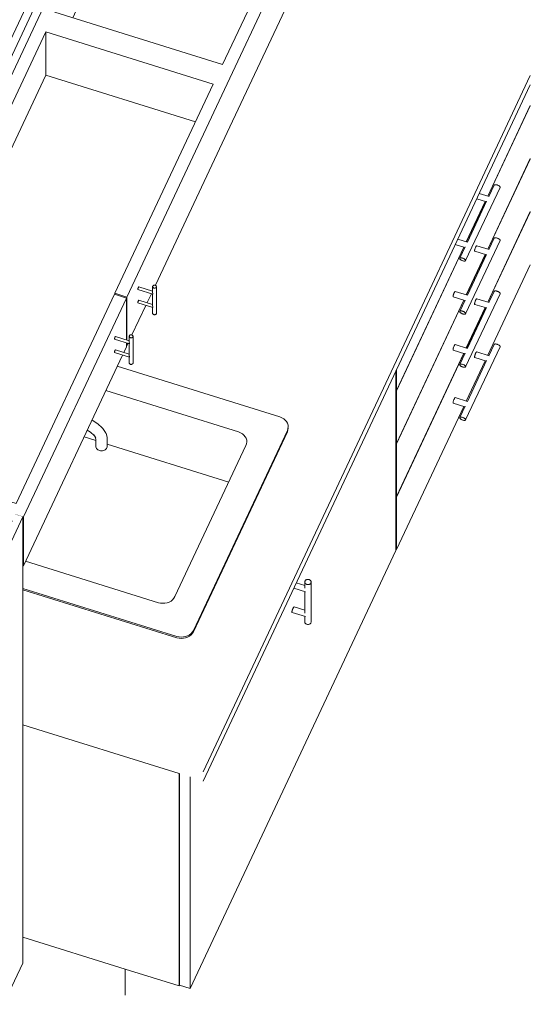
# Model space of a CAD drawing. Header units: millimetres. Extents: x -21126 to 28102, y -1237 to 9397.
# Tile 136 of 226: x 404 to 1250, y -1237 to 395. Entities that reach past the tile are written whole.
import ezdxf

# ---------------------------------------------------------------- set-up
doc = ezdxf.new("R2010")
doc.units = ezdxf.units.MM
doc.header["$MEASUREMENT"] = 0
doc.linetypes.add('Wipeout_Contour', pattern=[1000, 0, -1000])
doc.layers.add('Nuevo_08_E_Envans secs', color=7, linetype='Continuous')
doc.layers.add('Nuevo_09_EI_Mobiliari cuines', color=7, linetype='Continuous')
for name, color, linetype, lineweight in [('Nuevo_08_E_Envans secs_Pluma_Nº__1', 7, 'Continuous', 5), ('Nuevo_08_E_Envans secs_Pluma_Nº__47', 7, 'Continuous', 20), ('Nuevo_09_EI_Mobiliari cuines_Pluma_Nº__1', 7, 'Continuous', 5)]:
    doc.layers.add(name, color=color, linetype=linetype, lineweight=lineweight)
doc.layers.add('Nuevo_08_E_Envans secs_Pluma_Nº__102', color=7, linetype='Continuous', lineweight=5, true_color=0xcccccc)
doc.layers.add('Nuevo_08_E_Envans secs_Pluma_Nº__177', color=7, linetype='Continuous', lineweight=15, true_color=0xf7e046)
pattern_1 = [(45, (0, 0), (-183.848, 183.848), [195, -65]), (45, (7e-14, 183.85), (-183.848, 183.848), [195, -65])]

# ---------------------------------------------------------------- blocks, each defined once
blk = doc.blocks.new('Elem Sección_39_1')
at = {"color": 254, "linetype": 'Wipeout_Contour', "lineweight": 0, "ltscale": 7138.975996}
blk.add_wipeout([(-484.6, -1237.2), (-477.8, -1237.2), (1036.7, 1988.5), (1030.7, 1990.4)], dxfattribs=at).dxf.layer = 'Nuevo_08_E_Envans secs'
at = {"color": 254, "linetype": 'Wipeout_Contour', "lineweight": 0, "ltscale": 5006.09606}
blk.add_wipeout([(1102.1, 1849.5), (75.7, -336.7), (88.6, -340.7), (1114.9, 1845.4)], dxfattribs=at).dxf.layer = 'Nuevo_08_E_Envans secs'
at = {"layer": 'Nuevo_08_E_Envans secs_Pluma_Nº__177', "linetype": 'Continuous', "lineweight": 15, "true_color": 0xf7e046}
h = blk.add_hatch(dxfattribs=at)
h.set_pattern_fill('Panellat_HPL_0001', color=53, style=0, pattern_type=2)
h.set_pattern_definition(pattern_1)
h.paths.add_polyline_path([(1102.1, 1849.5), (75.7, -336.7), (88.6, -340.7), (1114.9, 1845.4)])
at = {"color": 254, "linetype": 'Wipeout_Contour', "lineweight": 0, "ltscale": 7526.90868}
blk.add_wipeout([(57.9, -343.2), (70.8, -347.2), (75.7, -336.7), (1102.1, 1849.5), (1107, 1860), (1094.1, 1864)], dxfattribs=at).dxf.layer = 'Nuevo_08_E_Envans secs'
at = {"layer": 'Nuevo_08_E_Envans secs_Pluma_Nº__177', "linetype": 'Continuous', "lineweight": 15, "true_color": 0xf7e046}
h = blk.add_hatch(dxfattribs=at)
h.set_pattern_fill('Panellat_HPL_0001', color=53, style=0, pattern_type=2)
h.set_pattern_definition(pattern_1)
h.paths.add_polyline_path([(57.9, -343.2), (70.8, -347.2), (75.7, -336.7), (1102.1, 1849.5), (1107, 1860), (1094.1, 1864)])
at = {"color": 254, "linetype": 'Wipeout_Contour', "lineweight": 0, "ltscale": 10325.532467}
blk.add_wipeout([(-456.2, -1237.2), (-441.4, -1237.2), (-197.1, -716.9), (-26.3, -353), (1029.7, 1896.2), (1056.2, 1952.8), (1043.4, 1956.8)], dxfattribs=at).dxf.layer = 'Nuevo_08_E_Envans secs'
at = {"color": 254, "linetype": 'Wipeout_Contour', "lineweight": 0, "ltscale": 9316.097112}
blk.add_wipeout([(-471, -1237.2), (-456.2, -1237.2), (1043.4, 1956.8), (1048.3, 1967.3), (1035.4, 1971.3)], dxfattribs=at).dxf.layer = 'Nuevo_08_E_Envans secs'
at = {"layer": 'Nuevo_08_E_Envans secs_Pluma_Nº__1', "color": 7, "linetype": 'Continuous', "lineweight": 5}
blk.add_line((1102.1, 1849.5), (75.7, -336.7), dxfattribs=at)
at = {"layer": 'Nuevo_08_E_Envans secs_Pluma_Nº__1', "color": 7, "linetype": 'Continuous', "lineweight": 5, "flags": 128}
for points in [[(1099, 1874.5), (1094.1, 1864), (57.9, -343.2)], [(1114.9, 1845.4), (890.7, 1367.7), (662.9, 882.6), (435.1, 397.5), (93.5, -330.2)]]:
    blk.add_lwpolyline(points, dxfattribs=at)
blk = doc.blocks.new('Elem Sección_55_1')
at = {"layer": 'Nuevo_09_EI_Mobiliari cuines_Pluma_Nº__1', "color": 7, "linetype": 'Continuous', "lineweight": 5}
for p, q in [((707.9, -851.6), (1049.6, -123.9)), ((707.9, -867), (1049.6, -139.3)), ((835.3, -263.4), (565.9, -179.2)), ((1027.4, -485), (1027.4, -186.5)), ((546.9, -219.7), (766.8, -288.3)), ((523.9, -268.7), (524.2, -268.8)), ((524.2, -268.8), (533.7, -275)), ((533.7, -275), (541, -281.5)), ((838.6, -264.7), (835.3, -263.4)), ((841.6, -266.5), (838.6, -264.7)), ((844.2, -268.6), (841.6, -266.5)), ((846.3, -271.1), (844.2, -268.6)), ((847.8, -273.9), (846.3, -271.1)), ((848.7, -276.8), (847.8, -273.9)), ((849, -279.8), (848.7, -276.8)), ((516.2, -285.1), (521.6, -288.6)), ((521.6, -288.6), (527.5, -293.9)), ((526.8, -293.3), (530.3, -298.1)), ((541, -281.5), (541.8, -282.3)), ((541.8, -282.3), (546.5, -288.9)), ((546.5, -288.9), (547.2, -290)), ((547.2, -290), (547.6, -291.1)), ((547.6, -291.1), (549.2, -297.1)), ((691.9, -617.2), (847.6, -285.7)), ((691.9, -619.4), (847.6, -287.9)), ((766.8, -288.3), (770.1, -289.6)), ((770.1, -289.6), (773.1, -291.4)), ((773.1, -291.4), (775.7, -293.6)), ((775.7, -293.6), (777.8, -296.1)), ((847.6, -285.7), (848.6, -282.8)), ((847.6, -287.9), (848.6, -285)), ((848.6, -282.8), (849, -279.8)), ((848.6, -285), (849, -282)), ((530.3, -302.5), (510.9, -296.4)), ((529.5, -297), (530.4, -300.3)), ((530.3, -299.7), (530.3, -311.9)), ((549.2, -297.1), (549.4, -298.4)), ((549.4, -298.4), (549.4, -311.9)), ((750.6, -371.3), (549.4, -308.4)), ((777.8, -296.1), (779.3, -298.8)), ((780, -307.8), (779, -310.7)), ((779.3, -298.8), (780.2, -301.8)), ((780.4, -304.8), (780, -307.8)), ((780.2, -301.8), (780.4, -304.8)), ((530.4, -313.2), (530.3, -311.9)), ((530.8, -314.6), (530.4, -313.2)), ((531.6, -315.8), (530.8, -314.6)), ((532.5, -316.9), (531.6, -315.8)), ((533.7, -317.9), (532.5, -316.9)), ((535.1, -318.6), (533.7, -317.9)), ((536.6, -319.2), (535.1, -318.6)), ((538.2, -319.6), (536.6, -319.2)), ((539.8, -319.7), (538.2, -319.6)), ((541.5, -319.6), (539.8, -319.7)), ((543.1, -319.2), (541.5, -319.6)), ((544.6, -318.6), (543.1, -319.2)), ((546, -317.9), (544.6, -318.6)), ((547.1, -316.9), (546, -317.9)), ((548.1, -315.8), (547.1, -316.9)), ((548.8, -314.5), (548.1, -315.8)), ((549.2, -313.2), (548.8, -314.5)), ((549.4, -311.9), (549.2, -313.2)), ((779, -310.7), (661.3, -561.3)), ((686.5, -1211), (1027.4, -485)), ((633.9, -571.3), (414.1, -502.6)), ((862.3, -538.3), (876.4, -542.7)), ((876.5, -536.2), (876.4, -537)), ((876.4, -537), (876.5, -537.7)), ((876.4, -547.3), (876.4, -537)), ((876.8, -535.5), (876.5, -536.2)), ((876.5, -537.7), (876.7, -538.5)), ((876.7, -538.5), (877.1, -539.2)), ((877.2, -534.8), (876.8, -535.5)), ((877.7, -534.2), (877.2, -534.8)), ((878.4, -533.7), (877.7, -534.2)), ((879.1, -533.3), (878.4, -533.7)), ((880, -533), (879.1, -533.3)), ((880.9, -532.8), (880, -533)), ((881.8, -532.7), (880.9, -532.8)), ((882.7, -532.8), (881.8, -532.7)), ((883.6, -533), (882.7, -532.8)), ((884.4, -533.4), (883.6, -533)), ((885.2, -533.8), (884.4, -533.4)), ((885.8, -534.3), (885.2, -533.8)), ((886.4, -535), (885.8, -534.3)), ((886.3, -539.3), (886.7, -538.6)), ((886.7, -535.7), (886.4, -535)), ((887, -536.4), (886.7, -535.7)), ((886.7, -538.6), (886.9, -537.9)), ((886.9, -537.9), (887, -537.1)), ((887, -537.1), (887, -536.4)), ((887, -603.2), (887, -537.1)), ((409.6, -547.6), (664.5, -627.2)), ((409.6, -549.8), (664.5, -629.4)), ((858.1, -547.2), (877.6, -553.3)), ((876.4, -588.6), (876.4, -552.9)), ((877.1, -539.2), (877.6, -539.8)), ((877.6, -539.8), (878.2, -540.3)), ((878.2, -540.3), (879, -540.8)), ((879, -540.8), (879.8, -541.1)), ((879.8, -541.1), (880.7, -541.3)), ((880.7, -541.3), (881.6, -541.4)), ((881.6, -541.4), (882.5, -541.3)), ((882.5, -541.3), (883.4, -541.2)), ((883.4, -541.2), (884.3, -540.9)), ((884.3, -540.9), (885.1, -540.4)), ((885.1, -540.4), (885.7, -539.9)), ((885.7, -539.9), (886.3, -539.3)), ((637.5, -572.1), (633.9, -571.3)), ((651.8, -570.3), (648.4, -571.5)), ((654.9, -568.6), (651.8, -570.3)), ((657.6, -566.5), (654.9, -568.6)), ((659.7, -564), (657.6, -566.5)), ((661.3, -561.3), (659.7, -564)), ((641.2, -572.4), (637.5, -572.1)), ((644.9, -572.2), (641.2, -572.4)), ((648.4, -571.5), (644.9, -572.2)), ((855, -587), (855.1, -586.6)), ((855.1, -587.3), (855, -587)), ((855.1, -586.6), (855.2, -586)), ((855.2, -587.5), (855.1, -587.3)), ((855.2, -586), (855.3, -585.4)), ((855.3, -587.6), (855.2, -587.5)), ((855.3, -585.4), (855.5, -584.7)), ((855.3, -587.6), (877.6, -594.5)), ((855.5, -584.7), (855.7, -583.9)), ((855.7, -583.9), (856, -583.1)), ((856, -583.1), (856.3, -582.3)), ((856.3, -582.3), (856.6, -581.5)), ((856.6, -581.5), (856.9, -580.8)), ((856.9, -580.8), (857.3, -580.1)), ((857.3, -580.1), (857.6, -579.5)), ((857.6, -579.5), (857.9, -579)), ((857.9, -579), (858.2, -578.7)), ((858.2, -578.7), (858.4, -578.5)), ((858.4, -578.5), (858.6, -578.4)), ((858.6, -578.4), (876.4, -583.9)), ((876.4, -603), (876.4, -594.2)), ((876.4, -603), (876.5, -603.8)), ((876.5, -603.8), (876.7, -604.5)), ((886.7, -604.6), (886.9, -603.9)), ((886.9, -603.9), (887, -603.2)), ((688.1, -622.4), (690.3, -619.9)), ((690.3, -619.9), (691.9, -617.2)), ((690.3, -622.1), (691.9, -619.4)), ((876.7, -604.5), (877.1, -605.2)), ((877.1, -605.2), (877.6, -605.8)), ((877.6, -605.8), (878.2, -606.4)), ((878.2, -606.4), (879, -606.8)), ((879, -606.8), (879.8, -607.1)), ((879.8, -607.1), (880.7, -607.3)), ((880.7, -607.3), (881.6, -607.4)), ((881.6, -607.4), (882.5, -607.4)), ((882.5, -607.4), (883.4, -607.2)), ((883.4, -607.2), (884.3, -606.9)), ((884.3, -606.9), (885.1, -606.5)), ((885.1, -606.5), (885.7, -605.9)), ((885.7, -605.9), (886.3, -605.3)), ((886.3, -605.3), (886.7, -604.6)), ((664.5, -627.2), (668.1, -628)), ((664.5, -629.4), (668.1, -630.2)), ((668.1, -628), (671.7, -628.3)), ((668.1, -630.2), (671.7, -630.5)), ((671.7, -628.3), (675.4, -628.1)), ((671.7, -630.5), (675.4, -630.3)), ((675.4, -628.1), (679, -627.4)), ((675.4, -630.3), (679, -629.6)), ((679, -627.4), (682.4, -626.2)), ((679, -629.6), (682.4, -628.4)), ((682.4, -626.2), (685.5, -624.5)), ((682.4, -628.4), (685.5, -626.7)), ((685.5, -624.5), (688.1, -622.4)), ((685.5, -626.7), (688.1, -624.6)), ((688.1, -624.6), (690.3, -622.1)), ((409.6, -773.8), (668.3, -854.6)), ((668.3, -1206.7), (668.3, -854.6)), ((668.7, -854.7), (668.7, -1205.5)), ((686.5, -860.3), (686.5, -1211)), ((409.6, -1125.9), (579.1, -1178.9)), ((579.1, -1222), (579.1, -1178.9)), ((579.1, -1178.9), (668.3, -1206.7)), ((668.3, -1206.7), (668.8, -1205.5)), ((668.7, -1205.5), (686.5, -1211))]:
    blk.add_line(p, q, dxfattribs=at)
blk = doc.blocks.new('Elem Sección_56_1')
at = {"layer": 'Nuevo_09_EI_Mobiliari cuines_Pluma_Nº__1', "color": 7, "linetype": 'Continuous', "lineweight": 5}
for p, q in [((447.4, 375.1), (120.9, -320.2)), ((447.4, 303.1), (447.4, 375.1)), ((447.4, 375.1), (724.9, 288.5)), ((150.4, -329.4), (447.4, 303.1)), ((447.4, 303.1), (695.4, 225.7)), ((752.3, 298.5), (581.8, -64.6)), ((724.9, 288.5), (562, -58.4)), ((752.3, 217.7), (629, -45)), ((600.8, -48.8), (600.6, -49.4)), ((601, -48.3), (600.8, -48.8)), ((601.3, -48), (601, -48.3)), ((601.5, -47.7), (601.3, -48)), ((601.6, -47.6), (601.5, -47.7)), ((624.4, -54.7), (601.6, -47.6)), ((624.4, -47), (624.6, -46.4)), ((624.4, -47.7), (624.4, -47)), ((624.4, -57), (624.4, -47)), ((624.7, -48.3), (624.4, -47.7)), ((624.6, -46.4), (625, -45.8)), ((625.1, -48.9), (624.7, -48.3)), ((625, -45.8), (625.6, -45.3)), ((625.7, -49.4), (625.1, -48.9)), ((625.6, -45.3), (626.3, -44.9)), ((626.3, -44.9), (627.1, -44.7)), ((627.1, -44.7), (627.9, -44.7)), ((627.9, -44.7), (628.7, -44.9)), ((628.7, -44.9), (629.4, -45.2)), ((629.4, -45.2), (630, -45.6)), ((630.1, -48.8), (629.6, -49.3)), ((630, -45.6), (630.5, -46.2)), ((630.5, -48.2), (630.1, -48.8)), ((630.5, -46.2), (630.7, -46.9)), ((630.7, -47.6), (630.5, -48.2)), ((630.7, -46.9), (630.7, -47.6)), ((630.7, -91.6), (630.7, -47.6)), ((561.2, -60), (398.4, -406.9)), ((561.2, -60), (581.1, -66.2)), ((562, -60.2), (562, -58.4)), ((562, -58.4), (581.8, -64.6)), ((581.8, -136), (581.8, -64.6)), ((600, -51.1), (599.9, -51.6)), ((599.9, -51.6), (599.9, -52)), ((599.9, -52), (599.9, -52.2)), ((599.9, -52.2), (600, -52.2)), ((600.1, -50.6), (600, -51.1)), ((624.7, -59.9), (600, -52.2)), ((600.3, -50), (600.1, -50.6)), ((600.6, -49.4), (600.3, -50)), ((622.3, -59.2), (615.4, -73.9)), ((624.4, -56.8), (624.4, -57.3)), ((624.4, -57.3), (624.4, -57.5)), ((624.4, -57.6), (624.4, -57.3)), ((624.4, -57.5), (624.4, -57.7)), ((624.4, -79), (624.4, -59.9)), ((624.5, -58), (624.5, -58.2)), ((624.5, -58.2), (624.7, -58.7)), ((624.7, -58.8), (624.9, -59.4)), ((624.9, -60), (624.7, -59.9)), ((624.9, -59.4), (625, -59.8)), ((625, -59.8), (624.9, -60)), ((626.4, -49.7), (625.7, -49.4)), ((627.2, -49.9), (626.4, -49.7)), ((628.1, -49.8), (627.2, -49.9)), ((628.9, -49.7), (628.1, -49.8)), ((629.6, -49.3), (628.9, -49.7)), ((581.1, -66.2), (410.6, -429.2)), ((581.1, -135.8), (581.1, -66.2)), ((613.3, -78.4), (590.2, -127.4)), ((600, -73.1), (599.9, -73.6)), ((599.9, -73.6), (599.9, -74)), ((599.9, -74), (599.9, -74.2)), ((599.9, -74.2), (600, -74.2)), ((600.1, -72.6), (600, -73.1)), ((624.7, -82), (600, -74.2)), ((600.3, -72), (600.1, -72.6)), ((600.6, -71.4), (600.3, -72)), ((600.8, -70.8), (600.6, -71.4)), ((601, -70.4), (600.8, -70.8)), ((601.3, -70), (601, -70.4)), ((601.5, -69.7), (601.3, -70)), ((601.6, -69.6), (601.5, -69.7)), ((624.4, -76.7), (601.6, -69.6)), ((624.4, -78.8), (624.4, -79.3)), ((624.4, -79.3), (624.4, -79.5)), ((624.4, -79.6), (624.4, -79.3)), ((624.4, -79.5), (624.4, -79.7)), ((624.5, -80.2), (624.7, -80.8)), ((624.7, -80.9), (624.9, -81.4)), ((624.9, -81.4), (625, -81.8)), ((624.4, -91), (624.4, -81.9)), ((624.4, -91.7), (624.4, -91)), ((624.7, -92.4), (624.4, -91.7)), ((624.9, -82), (624.7, -82)), ((625.1, -92.9), (624.7, -92.4)), ((625, -81.8), (624.9, -82)), ((625.7, -93.4), (625.1, -92.9)), ((626.4, -93.7), (625.7, -93.4)), ((627.2, -93.9), (626.4, -93.7)), ((628.1, -93.9), (627.2, -93.9)), ((628.9, -93.7), (628.1, -93.9)), ((629.6, -93.3), (628.9, -93.7)), ((630.1, -92.8), (629.6, -93.3)), ((630.5, -92.2), (630.1, -92.8)), ((630.7, -91.6), (630.5, -92.2)), ((562.3, -130.8), (562.6, -130.4)), ((562.6, -130.4), (562.8, -130.2)), ((562.8, -130.2), (562.9, -130.1)), ((585.7, -137.2), (562.9, -130.1)), ((585.9, -128.8), (585.7, -129.5)), ((585.7, -129.5), (585.7, -130.2)), ((585.7, -139.4), (585.7, -129.5)), ((585.7, -130.2), (585.9, -130.8)), ((586.3, -128.2), (585.9, -128.8)), ((586.8, -127.7), (586.3, -128.2)), ((587.5, -127.4), (586.8, -127.7)), ((588.3, -127.2), (587.5, -127.4)), ((589.2, -127.2), (588.3, -127.2)), ((590, -127.3), (589.2, -127.2)), ((590.7, -127.7), (590, -127.3)), ((591.3, -128.1), (590.7, -127.7)), ((591.7, -128.7), (591.3, -128.1)), ((592, -129.3), (591.7, -128.7)), ((591.8, -130.7), (592, -130)), ((592, -130), (592, -129.3)), ((592, -174), (592, -130)), ((561.1, -134.4), (561.2, -134.1)), ((561.2, -134.6), (561.1, -134.4)), ((561.2, -134.1), (561.3, -133.6)), ((561.3, -134.7), (561.2, -134.6)), ((561.3, -133.6), (561.4, -133.1)), ((586, -142.4), (561.3, -134.7)), ((561.4, -133.1), (561.6, -132.5)), ((561.6, -132.5), (561.8, -131.9)), ((561.8, -131.9), (562.1, -131.3)), ((562.1, -131.3), (562.3, -130.8)), ((581.1, -147), (581.1, -140.9)), ((581.1, -145.1), (581.8, -145.4)), ((581.8, -145.4), (581.8, -141.1)), ((583.6, -141.7), (581.8, -145.4)), ((585.7, -139.7), (585.7, -139.3)), ((585.7, -140), (585.7, -139.7)), ((585.7, -140), (585.7, -139.7)), ((585.7, -140.2), (585.7, -140)), ((585.7, -161.5), (585.7, -142.3)), ((585.9, -141.2), (585.8, -140.7)), ((585.9, -130.8), (586.4, -131.4)), ((586.2, -141.9), (586, -141.3)), ((586, -142.4), (586.2, -142.4)), ((586.2, -142.3), (586.2, -141.9)), ((586.2, -142.4), (586.2, -142.3)), ((586.4, -131.4), (587, -131.9)), ((587, -131.9), (587.7, -132.2)), ((587.7, -132.2), (588.5, -132.3)), ((588.5, -132.3), (589.3, -132.3)), ((589.3, -132.3), (590.1, -132.1)), ((590.1, -132.1), (590.8, -131.8)), ((590.8, -131.8), (591.4, -131.3)), ((591.4, -131.3), (591.8, -130.7)), ((410.6, -510), (574.6, -160.9)), ((561.1, -156.4), (561.2, -156.1)), ((561.2, -156.6), (561.1, -156.4)), ((561.2, -156.1), (561.3, -155.6)), ((561.3, -156.7), (561.2, -156.6)), ((561.3, -155.6), (561.4, -155.1)), ((586, -164.4), (561.3, -156.7)), ((561.4, -155.1), (561.6, -154.5)), ((561.6, -154.5), (561.8, -153.9)), ((561.8, -153.9), (562.1, -153.3)), ((562.1, -153.3), (562.3, -152.8)), ((562.3, -152.8), (562.6, -152.4)), ((562.6, -152.4), (562.8, -152.2)), ((562.8, -152.2), (562.9, -152.1)), ((585.7, -159.2), (562.9, -152.1)), ((576.6, -156.4), (581.1, -147)), ((585.7, -161.7), (585.7, -161.3)), ((585.7, -162), (585.7, -161.7)), ((585.7, -162), (585.7, -161.7)), ((585.7, -162.2), (585.7, -162)), ((585.8, -162.7), (585.7, -162.4)), ((585.9, -163.2), (585.8, -162.7)), ((585.7, -173.5), (585.7, -164.3)), ((585.7, -173.5), (585.7, -174.2)), ((585.7, -174.2), (585.9, -174.8)), ((585.9, -174.8), (586.4, -175.4)), ((586.2, -163.9), (586, -163.3)), ((586, -164.4), (586.2, -164.5)), ((586.2, -164.3), (586.2, -163.9)), ((586.2, -164.5), (586.2, -164.3)), ((586.4, -175.4), (587, -175.9)), ((587, -175.9), (587.7, -176.2)), ((587.7, -176.2), (588.5, -176.4)), ((588.5, -176.4), (589.3, -176.3)), ((589.3, -176.3), (590.1, -176.1)), ((590.1, -176.1), (590.8, -175.8)), ((590.8, -175.8), (591.4, -175.3)), ((591.4, -175.3), (591.8, -174.7)), ((591.8, -174.7), (592, -174)), ((120.9, -320.2), (398.4, -406.9)), ((396.8, -424.9), (409.6, -428.9)), ((409.6, -428.9), (410.6, -429.2)), ((410.6, -429.2), (410.6, -510)), ((409.6, -509.7), (410.6, -510))]:
    blk.add_line(p, q, dxfattribs=at)
blk = doc.blocks.new('Elem Sección_57_1')
at = {"layer": 'Nuevo_09_EI_Mobiliari cuines_Pluma_Nº__1', "color": 7, "linetype": 'Continuous', "lineweight": 5}
for p, q in [((1049.6, -123.9), (1249.9, 302.8)), ((1049.6, -139.3), (1249.9, 287.4)), ((1179.4, 102.9), (1249.9, 253)), ((1249.9, 252.2), (1179.7, 102.7)), ((1179.4, 14.8), (1249.9, 165)), ((1249.9, 164.1), (1179.7, 14.7)), ((1142.8, -4.2), (1199.8, 117.1)), ((1181.3, 102.3), (1190, 120.9)), ((1190, 120.9), (1190.2, 121.2)), ((1190.2, 121.2), (1190.6, 121.4)), ((1190.6, 121.4), (1191.1, 121.6)), ((1191.1, 121.6), (1191.7, 121.6)), ((1191.7, 121.6), (1192.4, 121.6)), ((1192.4, 121.6), (1193.2, 121.6)), ((1193.2, 121.6), (1194, 121.4)), ((1194, 121.4), (1194.9, 121.2)), ((1194.9, 121.2), (1195.7, 120.9)), ((1195.7, 120.9), (1196.6, 120.5)), ((1196.6, 120.5), (1197.4, 120.1)), ((1197.4, 120.1), (1198.1, 119.7)), ((1198.1, 119.7), (1198.7, 119.2)), ((1198.7, 119.2), (1199.2, 118.7)), ((1199.2, 118.7), (1199.5, 118.3)), ((1199.5, 118.3), (1199.8, 117.8)), ((1199.8, 117.8), (1199.8, 117.4)), ((1199.8, 117.4), (1199.8, 117.1)), ((1161.1, 98.3), (1177.1, 93.3)), ((1165.3, 107.2), (1181.6, 102.2)), ((1143.8, 27.1), (1175.2, 93.9)), ((1175.5, 93.8), (1144.1, 26.9)), ((1145.7, 26.5), (1177.5, 94.2)), ((1179.4, -73.2), (1249.9, 77)), ((1249.9, 76.1), (1179.7, -73.3)), ((1181.3, 14.2), (1190, 32.8)), ((1190, 32.8), (1190.2, 33.1)), ((1190.2, 33.1), (1190.6, 33.4)), ((1190.6, 33.4), (1191.1, 33.5)), ((1191.1, 33.5), (1191.7, 33.6)), ((1191.7, 33.6), (1192.4, 33.6)), ((1192.4, 33.6), (1193.2, 33.5)), ((1193.2, 33.5), (1194, 33.4)), ((1194, 33.4), (1194.9, 33.1)), ((1194.9, 33.1), (1195.7, 32.8)), ((1195.7, 32.8), (1196.6, 32.5)), ((1028.1, -219.3), (1139.6, 18.1)), ((1140, 18), (1028.1, -220.1)), ((1125.5, 22.5), (1141.5, 17.5)), ((1129.7, 31.4), (1146, 26.4)), ((1133.1, -0.4), (1141.9, 18.4)), ((1142.8, -92.2), (1199.8, 29)), ((1158.8, 16.6), (1158.5, 15.8)), ((1159.1, 17.4), (1158.8, 16.6)), ((1159.4, 18.1), (1159.1, 17.4)), ((1159.8, 18.8), (1159.4, 18.1)), ((1160.1, 19.4), (1159.8, 18.8)), ((1160.4, 19.9), (1160.1, 19.4)), ((1160.7, 20.2), (1160.4, 19.9)), ((1160.9, 20.4), (1160.7, 20.2)), ((1161.1, 20.5), (1160.9, 20.4)), ((1161.1, 20.5), (1181.6, 14.1)), ((1196.6, 32.5), (1197.4, 32.1)), ((1197.4, 32.1), (1198.1, 31.6)), ((1198.1, 31.6), (1198.7, 31.2)), ((1198.7, 31.2), (1199.2, 30.7)), ((1199.2, 30.7), (1199.5, 30.2)), ((1199.5, 30.2), (1199.8, 29.8)), ((1199.8, 29.8), (1199.8, 29.4)), ((1199.8, 29.4), (1199.8, 29)), ((1133.3, -0.1), (1133.7, 0.1)), ((1133.7, 0.1), (1134.1, 0.3)), ((1134.1, 0.3), (1134.8, 0.4)), ((1134.8, 0.4), (1135.5, 0.4)), ((1135.5, 0.4), (1136.3, 0.3)), ((1136.3, 0.3), (1137.1, 0.1)), ((1137.1, 0.1), (1137.9, -0.1)), ((1143.8, -61), (1175.2, 5.9)), ((1175.5, 5.8), (1144.1, -61.1)), ((1145.7, -61.6), (1177.5, 6.1)), ((1157.6, 12.3), (1157.5, 11.9)), ((1157.5, 11.9), (1157.6, 11.6)), ((1157.7, 12.9), (1157.6, 12.3)), ((1157.6, 11.6), (1157.7, 11.4)), ((1157.8, 13.5), (1157.7, 12.9)), ((1157.7, 11.4), (1157.8, 11.3)), ((1158, 14.3), (1157.8, 13.5)), ((1157.8, 11.3), (1177.1, 5.3)), ((1158.2, 15), (1158, 14.3)), ((1158.5, 15.8), (1158.2, 15)), ((1133, -0.8), (1133.1, -0.4)), ((1133.1, -1.2), (1133, -0.8)), ((1133.1, -0.4), (1133.3, -0.1)), ((1133.3, -1.6), (1133.1, -1.2)), ((1133.7, -2.1), (1133.3, -1.6)), ((1134.1, -2.5), (1133.7, -2.1)), ((1134.8, -3), (1134.1, -2.5)), ((1135.5, -3.4), (1134.8, -3)), ((1136.3, -3.8), (1135.5, -3.4)), ((1137.1, -4.2), (1136.3, -3.8)), ((1137.9, -4.5), (1137.1, -4.2)), ((1137.9, -0.1), (1138.8, -0.4)), ((1138.8, -4.7), (1137.9, -4.5)), ((1138.8, -0.4), (1139.6, -0.8)), ((1139.6, -4.9), (1138.8, -4.7)), ((1139.6, -0.8), (1140.4, -1.2)), ((1140.4, -5), (1139.6, -4.9)), ((1140.4, -1.2), (1141.1, -1.6)), ((1141.1, -5), (1140.4, -5)), ((1141.1, -1.6), (1141.7, -2.1)), ((1141.7, -4.9), (1141.1, -5)), ((1141.7, -2.1), (1142.2, -2.6)), ((1142.2, -4.8), (1141.7, -4.9)), ((1142.2, -2.6), (1142.6, -3)), ((1142.6, -4.5), (1142.2, -4.8)), ((1142.6, -3), (1142.8, -3.5)), ((1142.8, -4.2), (1142.6, -4.5)), ((1142.8, -3.5), (1142.9, -3.9)), ((1142.9, -3.9), (1142.8, -4.2)), ((1179.4, -161.2), (1249.9, -11.1)), ((1121.9, -63.9), (1122, -63.5)), ((1122, -64.2), (1121.9, -63.9)), ((1122, -63.5), (1122.1, -62.9)), ((1122.1, -64.4), (1122, -64.2)), ((1122.1, -62.9), (1122.2, -62.3)), ((1122.2, -64.5), (1122.1, -64.4)), ((1122.2, -62.3), (1122.4, -61.5)), ((1122.2, -64.5), (1141.5, -70.5)), ((1122.4, -61.5), (1122.6, -60.8)), ((1122.6, -60.8), (1122.9, -60)), ((1122.9, -60), (1123.2, -59.2)), ((1123.2, -59.2), (1123.5, -58.4)), ((1123.5, -58.4), (1123.8, -57.7)), ((1123.8, -57.7), (1124.2, -57)), ((1124.2, -57), (1124.5, -56.4)), ((1124.5, -56.4), (1124.8, -55.9)), ((1124.8, -55.9), (1125.1, -55.6)), ((1125.1, -55.6), (1125.3, -55.4)), ((1125.3, -55.4), (1125.5, -55.3)), ((1125.5, -55.3), (1146, -61.7)), ((1142.8, -180.3), (1199.8, -59)), ((1181.3, -73.8), (1190, -55.2)), ((1190, -55.2), (1190.2, -54.9)), ((1190.2, -54.9), (1190.6, -54.7)), ((1190.6, -54.7), (1191.1, -54.5)), ((1191.1, -54.5), (1191.7, -54.4)), ((1191.7, -54.4), (1192.4, -54.4)), ((1192.4, -54.4), (1193.2, -54.5)), ((1193.2, -54.5), (1194, -54.7)), ((1194, -54.7), (1194.9, -54.9)), ((1194.9, -54.9), (1195.7, -55.2)), ((1195.7, -55.2), (1196.6, -55.6)), ((1196.6, -55.6), (1197.4, -56)), ((1197.4, -56), (1198.1, -56.4)), ((1198.1, -56.4), (1198.7, -56.9)), ((1198.7, -56.9), (1199.2, -57.3)), ((1199.2, -57.3), (1199.5, -57.8)), ((1199.5, -57.8), (1199.8, -58.2)), ((1199.8, -58.2), (1199.8, -58.6)), ((1199.8, -58.6), (1199.8, -59)), ((1028.1, -307.3), (1139.6, -69.9)), ((1140, -70), (1028.1, -308.2)), ((1133.1, -88.4), (1141.9, -69.7)), ((1157.6, -75.7), (1157.5, -76.1)), ((1157.5, -76.1), (1157.6, -76.5)), ((1157.7, -75.1), (1157.6, -75.7)), ((1157.6, -76.5), (1157.7, -76.6)), ((1157.8, -74.5), (1157.7, -75.1)), ((1157.7, -76.6), (1157.8, -76.7)), ((1158, -73.8), (1157.8, -74.5)), ((1157.8, -76.7), (1177.1, -82.7)), ((1158.2, -73), (1158, -73.8)), ((1158.5, -72.2), (1158.2, -73)), ((1158.8, -71.4), (1158.5, -72.2)), ((1159.1, -70.6), (1158.8, -71.4)), ((1159.4, -69.9), (1159.1, -70.6)), ((1159.8, -69.2), (1159.4, -69.9)), ((1160.1, -68.6), (1159.8, -69.2)), ((1160.4, -68.2), (1160.1, -68.6)), ((1160.7, -67.8), (1160.4, -68.2)), ((1160.9, -67.6), (1160.7, -67.8)), ((1161.1, -67.5), (1160.9, -67.6)), ((1161.1, -67.5), (1181.6, -73.9)), ((1133, -88.8), (1133.1, -88.4)), ((1133.1, -89.2), (1133, -88.8)), ((1133.1, -88.4), (1133.3, -88.1)), ((1133.3, -89.6), (1133.1, -89.2)), ((1133.3, -88.1), (1133.7, -87.9)), ((1133.7, -90.1), (1133.3, -89.6)), ((1133.7, -87.9), (1134.1, -87.7)), ((1134.1, -90.6), (1133.7, -90.1)), ((1134.1, -87.7), (1134.8, -87.7)), ((1134.8, -91), (1134.1, -90.6)), ((1134.8, -87.7), (1135.5, -87.7)), ((1135.5, -91.5), (1134.8, -91)), ((1135.5, -87.7), (1136.3, -87.7)), ((1136.3, -91.9), (1135.5, -91.5)), ((1136.3, -87.7), (1137.1, -87.9)), ((1137.1, -92.2), (1136.3, -91.9)), ((1137.1, -87.9), (1137.9, -88.1)), ((1137.9, -92.5), (1137.1, -92.2)), ((1137.9, -88.1), (1138.8, -88.4)), ((1138.8, -92.8), (1137.9, -92.5)), ((1138.8, -88.4), (1139.6, -88.8)), ((1139.6, -92.9), (1138.8, -92.8)), ((1139.6, -88.8), (1140.4, -89.2)), ((1140.4, -93), (1139.6, -92.9)), ((1140.4, -89.2), (1141.1, -89.7)), ((1141.1, -93), (1140.4, -93)), ((1141.1, -89.7), (1141.7, -90.1)), ((1141.7, -92.9), (1141.1, -93)), ((1141.7, -90.1), (1142.2, -90.6)), ((1142.2, -92.8), (1141.7, -92.9)), ((1142.2, -90.6), (1142.6, -91)), ((1142.6, -92.5), (1142.2, -92.8)), ((1142.6, -91), (1142.8, -91.5)), ((1142.8, -92.2), (1142.6, -92.5)), ((1142.8, -91.5), (1142.9, -91.9)), ((1142.9, -91.9), (1142.8, -92.2)), ((1143.8, -149), (1175.2, -82.1)), ((1175.5, -82.2), (1144.1, -149.1)), ((1145.7, -149.6), (1177.5, -81.9)), ((1123.2, -147.2), (1123.5, -146.4)), ((1123.5, -146.4), (1123.8, -145.7)), ((1123.8, -145.7), (1124.2, -145)), ((1124.2, -145), (1124.5, -144.4)), ((1124.5, -144.4), (1124.8, -144)), ((1124.8, -144), (1125.1, -143.6)), ((1125.1, -143.6), (1125.3, -143.4)), ((1125.3, -143.4), (1125.5, -143.3)), ((1125.5, -143.3), (1146, -149.7)), ((1181.3, -161.8), (1190, -143.2)), ((1190, -143.2), (1190.2, -142.9)), ((1190.2, -142.9), (1190.6, -142.7)), ((1190.6, -142.7), (1191.1, -142.5)), ((1191.1, -142.5), (1191.7, -142.4)), ((1191.7, -142.4), (1192.4, -142.4)), ((1192.4, -142.4), (1193.2, -142.5)), ((1193.2, -142.5), (1194, -142.7)), ((1194, -142.7), (1194.9, -142.9)), ((1194.9, -142.9), (1195.7, -143.2)), ((1195.7, -143.2), (1196.6, -143.6)), ((1196.6, -143.6), (1197.4, -144)), ((1197.4, -144), (1198.1, -144.4)), ((1198.1, -144.4), (1198.7, -144.9)), ((1198.7, -144.9), (1199.2, -145.4)), ((1199.2, -145.4), (1199.5, -145.8)), ((1199.5, -145.8), (1199.8, -146.3)), ((1199.8, -146.3), (1199.8, -146.7)), ((1199.8, -146.7), (1199.8, -147)), ((1028.1, -395.3), (1139.6, -157.9)), ((1140, -158), (1028.1, -396.2)), ((1121.9, -151.9), (1122, -151.5)), ((1122, -152.3), (1121.9, -151.9)), ((1122, -151.5), (1122.1, -150.9)), ((1122.1, -152.4), (1122, -152.3)), ((1122.1, -150.9), (1122.2, -150.3)), ((1122.2, -152.5), (1122.1, -152.4)), ((1122.2, -150.3), (1122.4, -149.6)), ((1122.2, -152.5), (1141.5, -158.5)), ((1122.4, -149.6), (1122.6, -148.8)), ((1122.6, -148.8), (1122.9, -148)), ((1122.9, -148), (1123.2, -147.2)), ((1133.1, -176.5), (1141.9, -157.7)), ((1142.8, -268.3), (1199.8, -147)), ((1157.7, -163.2), (1157.6, -163.7)), ((1157.8, -162.5), (1157.7, -163.2)), ((1158, -161.8), (1157.8, -162.5)), ((1158.2, -161), (1158, -161.8)), ((1158.5, -160.2), (1158.2, -161)), ((1158.8, -159.4), (1158.5, -160.2)), ((1159.1, -158.7), (1158.8, -159.4)), ((1159.4, -157.9), (1159.1, -158.7)), ((1159.8, -157.3), (1159.4, -157.9)), ((1160.1, -156.7), (1159.8, -157.3)), ((1160.4, -156.2), (1160.1, -156.7)), ((1160.7, -155.8), (1160.4, -156.2)), ((1160.9, -155.6), (1160.7, -155.8)), ((1161.1, -155.5), (1160.9, -155.6)), ((1161.1, -155.5), (1181.6, -161.9)), ((1133, -176.8), (1133.1, -176.5)), ((1133.1, -177.2), (1133, -176.8)), ((1133.1, -176.5), (1133.3, -176.2)), ((1133.3, -177.7), (1133.1, -177.2)), ((1133.3, -176.2), (1133.7, -175.9)), ((1133.7, -178.1), (1133.3, -177.7)), ((1133.7, -175.9), (1134.1, -175.8)), ((1134.1, -178.6), (1133.7, -178.1)), ((1134.1, -175.8), (1134.8, -175.7)), ((1134.8, -179.1), (1134.1, -178.6)), ((1134.8, -175.7), (1135.5, -175.7)), ((1135.5, -179.5), (1134.8, -179.1)), ((1135.5, -175.7), (1136.3, -175.8)), ((1136.3, -179.9), (1135.5, -179.5)), ((1136.3, -175.8), (1137.1, -175.9)), ((1137.1, -175.9), (1137.9, -176.2)), ((1137.9, -176.2), (1138.8, -176.5)), ((1138.8, -176.5), (1139.6, -176.8)), ((1139.6, -176.8), (1140.4, -177.2)), ((1140.4, -177.2), (1141.1, -177.7)), ((1141.1, -177.7), (1141.7, -178.1)), ((1141.7, -178.1), (1142.2, -178.6)), ((1142.2, -178.6), (1142.6, -179.1)), ((1142.6, -179.1), (1142.8, -179.5)), ((1142.8, -179.5), (1142.9, -179.9)), ((1143.8, -237), (1175.2, -170.2)), ((1145.7, -237.6), (1177.5, -169.9)), ((1157.6, -163.7), (1157.5, -164.2)), ((1157.5, -164.2), (1157.6, -164.5)), ((1157.6, -164.5), (1157.7, -164.7)), ((1157.7, -164.7), (1157.8, -164.7)), ((1157.8, -164.7), (1177.1, -170.8)), ((1028.1, -184.9), (1028.1, -219.3)), ((1137.1, -180.3), (1136.3, -179.9)), ((1137.9, -180.6), (1137.1, -180.3)), ((1138.8, -180.8), (1137.9, -180.6)), ((1139.6, -181), (1138.8, -180.8)), ((1140.4, -181.1), (1139.6, -181)), ((1141.1, -181.1), (1140.4, -181.1)), ((1141.7, -181), (1141.1, -181.1)), ((1142.2, -180.8), (1141.7, -181)), ((1142.6, -180.6), (1142.2, -180.8)), ((1142.8, -180.3), (1142.6, -180.6)), ((1142.9, -179.9), (1142.8, -180.3)), ((1027.4, -219), (1028.1, -219.3)), ((1027.4, -219.9), (1028.1, -220.1)), ((1028.1, -220.1), (1028.1, -307.3)), ((1121.9, -240), (1122, -239.5)), ((1122, -240.3), (1121.9, -240)), ((1122, -239.5), (1122.1, -239)), ((1122.1, -240.5), (1122, -240.3)), ((1122.1, -239), (1122.2, -238.3)), ((1122.2, -240.5), (1122.1, -240.5)), ((1122.2, -238.3), (1122.4, -237.6)), ((1122.2, -240.5), (1141.5, -246.6)), ((1122.4, -237.6), (1122.6, -236.8)), ((1122.6, -236.8), (1122.9, -236)), ((1122.9, -236), (1123.2, -235.2)), ((1123.2, -235.2), (1123.5, -234.5)), ((1123.5, -234.5), (1123.8, -233.7)), ((1123.8, -233.7), (1124.2, -233.1)), ((1124.2, -233.1), (1124.5, -232.5)), ((1124.5, -232.5), (1124.8, -232)), ((1124.8, -232), (1125.1, -231.6)), ((1125.1, -231.6), (1125.3, -231.4)), ((1125.3, -231.4), (1125.5, -231.3)), ((1125.5, -231.3), (1146, -237.7)), ((1028.1, -483.4), (1139.6, -246)), ((1133.1, -264.5), (1141.9, -245.7)), ((1133, -264.9), (1133.1, -264.5)), ((1133.1, -265.3), (1133, -264.9)), ((1133.1, -264.5), (1133.3, -264.2)), ((1133.3, -265.7), (1133.1, -265.3)), ((1133.3, -264.2), (1133.7, -264)), ((1133.7, -266.2), (1133.3, -265.7)), ((1133.7, -264), (1134.1, -263.8)), ((1134.1, -266.6), (1133.7, -266.2)), ((1134.1, -263.8), (1134.8, -263.7)), ((1134.8, -267.1), (1134.1, -266.6)), ((1134.8, -263.7), (1135.5, -263.7)), ((1135.5, -267.5), (1134.8, -267.1)), ((1135.5, -263.7), (1136.3, -263.8)), ((1136.3, -267.9), (1135.5, -267.5)), ((1136.3, -263.8), (1137.1, -264)), ((1137.1, -268.3), (1136.3, -267.9)), ((1137.1, -264), (1137.9, -264.2)), ((1137.9, -268.6), (1137.1, -268.3)), ((1137.9, -264.2), (1138.8, -264.5)), ((1138.8, -268.8), (1137.9, -268.6)), ((1138.8, -264.5), (1139.6, -264.9)), ((1139.6, -269), (1138.8, -268.8)), ((1139.6, -264.9), (1140.4, -265.3)), ((1140.4, -269.1), (1139.6, -269)), ((1140.4, -265.3), (1141.1, -265.7)), ((1141.1, -269.1), (1140.4, -269.1)), ((1141.1, -265.7), (1141.7, -266.2)), ((1141.7, -269), (1141.1, -269.1)), ((1141.7, -266.2), (1142.2, -266.6)), ((1142.2, -268.8), (1141.7, -269)), ((1142.2, -266.6), (1142.6, -267.1)), ((1142.6, -268.6), (1142.2, -268.8)), ((1142.6, -267.1), (1142.8, -267.5)), ((1142.8, -268.3), (1142.6, -268.6)), ((1142.8, -267.5), (1142.9, -268)), ((1142.9, -268), (1142.8, -268.3)), ((1027.4, -307.1), (1028.1, -307.3)), ((1027.4, -307.9), (1028.1, -308.2)), ((1028.1, -308.2), (1028.1, -395.3)), ((1027.4, -395.1), (1028.1, -395.3)), ((1027.4, -396), (1028.1, -396.2)), ((1028.1, -396.2), (1028.1, -483.4)), ((1027.4, -483.1), (1028.1, -483.4))]:
    blk.add_line(p, q, dxfattribs=at)
blk = doc.blocks.new('Elem Sección_60_1')
at = {"layer": 'Nuevo_09_EI_Mobiliari cuines_Pluma_Nº__1', "color": 7, "linetype": 'Continuous', "lineweight": 5}
for p, q in [((675.1, 860.3), (462.6, 407.5)), ((675.1, 788.3), (675.1, 860.3)), ((675.1, 860.3), (952.6, 773.6)), ((492, 398.3), (675.1, 788.3)), ((675.1, 788.3), (923.1, 710.8)), ((952.6, 773.6), (846.7, 548)), ((980, 783.6), (866.5, 541.8)), ((980, 702.8), (913.7, 561.4)), ((884.7, 555.3), (884.6, 554.8)), ((884.8, 555.8), (884.7, 555.3)), ((885, 556.4), (884.8, 555.8)), ((885.3, 557), (885, 556.4)), ((885.5, 557.6), (885.3, 557)), ((885.7, 558.1), (885.5, 557.6)), ((886, 558.4), (885.7, 558.1)), ((886.2, 558.7), (886, 558.4)), ((886.3, 558.8), (886.2, 558.7)), ((909.1, 551.7), (886.3, 558.8)), ((909.1, 559.4), (909.3, 560)), ((909.1, 558.7), (909.1, 559.4)), ((909.1, 549.4), (909.1, 559.4)), ((909.4, 558.1), (909.1, 558.7)), ((909.3, 560), (909.7, 560.6)), ((909.8, 557.5), (909.4, 558.1)), ((909.7, 560.6), (910.3, 561.1)), ((910.4, 557), (909.8, 557.5)), ((910.3, 561.1), (911, 561.5)), ((911.1, 556.7), (910.4, 557)), ((911, 561.5), (911.8, 561.7)), ((911.9, 556.5), (911.1, 556.7)), ((911.8, 561.7), (912.6, 561.7)), ((912.8, 556.6), (911.9, 556.5)), ((912.6, 561.7), (913.4, 561.5)), ((913.6, 556.7), (912.8, 556.6)), ((913.4, 561.5), (914.1, 561.2)), ((914.3, 557.1), (913.6, 556.7)), ((914.1, 561.2), (914.7, 560.8)), ((914.8, 557.6), (914.3, 557.1)), ((914.7, 560.8), (915.2, 560.2)), ((915.2, 558.2), (914.8, 557.6)), ((915.2, 560.2), (915.4, 559.5)), ((915.4, 558.8), (915.2, 558.2)), ((915.4, 559.5), (915.4, 558.8)), ((915.4, 514.8), (915.4, 558.8)), ((845.9, 546.4), (740, 320.8)), ((865.8, 540.2), (752.3, 298.5)), ((845.9, 546.4), (865.8, 540.2)), ((846.7, 546.2), (846.7, 548)), ((846.7, 548), (866.5, 541.8)), ((865.8, 470.6), (865.8, 540.2)), ((866.5, 470.4), (866.5, 541.8)), ((884.6, 554.8), (884.6, 554.4)), ((884.6, 554.4), (884.6, 554.2)), ((884.6, 554.2), (884.7, 554.2)), ((909.4, 546.5), (884.7, 554.2)), ((907, 547.2), (900.1, 532.5)), ((909.1, 549.6), (909.1, 549.1)), ((909.1, 549.1), (909.1, 548.9)), ((909.1, 548.8), (909.1, 549.1)), ((909.1, 548.9), (909.1, 548.7)), ((909.1, 527.4), (909.1, 546.5)), ((909.2, 548.4), (909.2, 548.2)), ((909.2, 548.2), (909.4, 547.7)), ((909.4, 547.6), (909.6, 547)), ((909.6, 546.4), (909.4, 546.5)), ((909.6, 547), (909.7, 546.6)), ((909.7, 546.6), (909.6, 546.4)), ((898, 528), (874.9, 479)), ((884.7, 533.3), (884.6, 532.8)), ((884.6, 532.8), (884.6, 532.4)), ((884.6, 532.4), (884.6, 532.2)), ((884.6, 532.2), (884.7, 532.2)), ((884.8, 533.8), (884.7, 533.3)), ((909.4, 524.4), (884.7, 532.2)), ((885, 534.4), (884.8, 533.8)), ((885.3, 535), (885, 534.4)), ((885.5, 535.6), (885.3, 535)), ((885.7, 536), (885.5, 535.6)), ((886, 536.4), (885.7, 536)), ((886.2, 536.7), (886, 536.4)), ((886.3, 536.8), (886.2, 536.7)), ((909.1, 529.7), (886.3, 536.8)), ((909.1, 527.6), (909.1, 527.1)), ((909.1, 527.1), (909.1, 526.9)), ((909.1, 526.8), (909.1, 527.1)), ((909.1, 526.9), (909.1, 526.7)), ((909.1, 515.4), (909.1, 524.5)), ((909.2, 526.2), (909.4, 525.6)), ((909.4, 525.5), (909.6, 525)), ((909.6, 524.4), (909.4, 524.4)), ((909.6, 525), (909.7, 524.6)), ((909.7, 524.6), (909.6, 524.4)), ((909.1, 514.7), (909.1, 515.4)), ((909.4, 514), (909.1, 514.7)), ((909.8, 513.5), (909.4, 514)), ((910.4, 513), (909.8, 513.5)), ((911.1, 512.7), (910.4, 513)), ((911.9, 512.5), (911.1, 512.7)), ((912.8, 512.5), (911.9, 512.5)), ((913.6, 512.7), (912.8, 512.5)), ((914.3, 513.1), (913.6, 512.7)), ((914.8, 513.6), (914.3, 513.1)), ((915.2, 514.2), (914.8, 513.6)), ((915.4, 514.8), (915.2, 514.2)), ((846.1, 473.3), (846.3, 473.9)), ((846.3, 473.9), (846.5, 474.5)), ((846.5, 474.5), (846.8, 475.1)), ((846.8, 475.1), (847, 475.6)), ((847, 475.6), (847.3, 476)), ((847.3, 476), (847.5, 476.2)), ((847.5, 476.2), (847.6, 476.3)), ((870.4, 469.2), (847.6, 476.3)), ((870.6, 477.6), (870.4, 476.9)), ((870.4, 476.9), (870.4, 476.2)), ((870.4, 467), (870.4, 476.9)), ((870.4, 476.2), (870.6, 475.6)), ((871, 478.2), (870.6, 477.6)), ((870.6, 475.6), (871.1, 475)), ((871.5, 478.7), (871, 478.2)), ((871.1, 475), (871.7, 474.5)), ((872.2, 479), (871.5, 478.7)), ((871.7, 474.5), (872.4, 474.2)), ((873, 479.2), (872.2, 479)), ((872.4, 474.2), (873.2, 474.1)), ((873.9, 479.2), (873, 479.2)), ((873.2, 474.1), (874, 474.1)), ((874.7, 479.1), (873.9, 479.2)), ((874, 474.1), (874.8, 474.3)), ((875.4, 478.7), (874.7, 479.1)), ((874.8, 474.3), (875.5, 474.6)), ((876, 478.3), (875.4, 478.7)), ((875.5, 474.6), (876.1, 475.1)), ((876.4, 477.7), (876, 478.3)), ((876.1, 475.1), (876.5, 475.7)), ((876.7, 477.1), (876.4, 477.7)), ((876.5, 475.7), (876.7, 476.4)), ((876.7, 476.4), (876.7, 477.1)), ((876.7, 432.4), (876.7, 476.4)), ((845.8, 472), (845.9, 472.3)), ((845.9, 471.8), (845.8, 472)), ((845.9, 472.3), (846, 472.8)), ((846, 471.7), (845.9, 471.8)), ((846, 472.8), (846.1, 473.3)), ((870.7, 464), (846, 471.7)), ((861.3, 450), (865.8, 459.4)), ((865.8, 459.4), (865.8, 465.5)), ((865.8, 461.3), (866.5, 461)), ((866.5, 461), (866.5, 465.3)), ((868.3, 464.7), (866.5, 461)), ((870.4, 466.7), (870.4, 467.1)), ((870.4, 466.4), (870.4, 466.7)), ((870.4, 466.4), (870.4, 466.7)), ((870.4, 466.2), (870.4, 466.4)), ((870.4, 444.9), (870.4, 464.1)), ((870.6, 465.2), (870.5, 465.7)), ((870.9, 464.5), (870.7, 465.1)), ((870.7, 464), (870.9, 464)), ((870.9, 464.1), (870.9, 464.5)), ((870.9, 464), (870.9, 464.1)), ((752.3, 217.7), (859.3, 445.5)), ((845.8, 450), (845.9, 450.3)), ((845.9, 449.8), (845.8, 450)), ((845.9, 450.3), (846, 450.8)), ((846, 449.7), (845.9, 449.8)), ((846, 450.8), (846.1, 451.3)), ((870.7, 442), (846, 449.7)), ((846.1, 451.3), (846.3, 451.9)), ((846.3, 451.9), (846.5, 452.5)), ((846.5, 452.5), (846.8, 453.1)), ((846.8, 453.1), (847, 453.6)), ((847, 453.6), (847.3, 454)), ((847.3, 454), (847.5, 454.2)), ((847.5, 454.2), (847.6, 454.3)), ((870.4, 447.2), (847.6, 454.3)), ((870.4, 444.7), (870.4, 445.1)), ((870.4, 444.4), (870.4, 444.7)), ((870.4, 444.4), (870.4, 444.7)), ((870.4, 444.2), (870.4, 444.4)), ((870.5, 443.7), (870.4, 444)), ((870.4, 432.9), (870.4, 442.1)), ((870.6, 443.2), (870.5, 443.7)), ((870.9, 442.5), (870.7, 443.1)), ((870.7, 442), (870.9, 441.9)), ((870.9, 442.1), (870.9, 442.5)), ((870.9, 441.9), (870.9, 442.1)), ((870.4, 432.9), (870.4, 432.2)), ((870.4, 432.2), (870.6, 431.6)), ((870.6, 431.6), (871.1, 431)), ((871.1, 431), (871.7, 430.5)), ((871.7, 430.5), (872.4, 430.2)), ((872.4, 430.2), (873.2, 430)), ((873.2, 430), (874, 430.1)), ((874, 430.1), (874.8, 430.3)), ((874.8, 430.3), (875.5, 430.6)), ((875.5, 430.6), (876.1, 431.1)), ((876.1, 431.1), (876.5, 431.7)), ((876.5, 431.7), (876.7, 432.4)), ((462.6, 407.5), (740, 320.8))]:
    blk.add_line(p, q, dxfattribs=at)
blk = doc.blocks.new('*X120')
at = {"layer": 'Nuevo_08_E_Envans secs_Pluma_Nº__102', "linetype": 'Continuous', "lineweight": 5, "true_color": 0xcccccc}
blk.add_hatch(color=254, dxfattribs=at).paths.add_polyline_path([(148.7, -824.9), (133.9, -856.4), (173.6, -868.8), (374, -441.9), (334.4, -429.5), (319.6, -461), (320.5, -461.4), (149.7, -825.2)])
blk = doc.blocks.new('Elem Sección_96_1')
at = {"layer": 'Nuevo_08_E_Envans secs_Pluma_Nº__47', "color": 7, "linetype": 'Continuous', "lineweight": 20}
blk.add_line((409.6, -1169.1), (377.6, -1237.2), dxfattribs=at)
at = {"layer": 'Nuevo_08_E_Envans secs', "lineweight": 0}
blk.add_blockref('*X120', (0, 0), dxfattribs=at)
at = {"color": 254, "linetype": 'Wipeout_Contour', "lineweight": 0, "ltscale": 4490.642709}
blk.add_wipeout([(181.5, -883.3), (176.6, -893.8), (189.5, -897.9), (409.6, -428.9), (396.8, -424.9), (391.8, -435.4)], dxfattribs=at).dxf.layer = 'Nuevo_08_E_Envans secs'
at = {"layer": 'Nuevo_08_E_Envans secs_Pluma_Nº__177', "linetype": 'Continuous', "lineweight": 15, "true_color": 0xf7e046}
h = blk.add_hatch(dxfattribs=at)
h.set_pattern_fill('Panellat_HPL_0001', color=53, style=0, pattern_type=2)
h.set_pattern_definition(pattern_1)
h.paths.add_polyline_path([(181.5, -883.3), (176.6, -893.8), (189.5, -897.9), (409.6, -428.9), (396.8, -424.9), (391.8, -435.4)])
at = {"layer": 'Nuevo_08_E_Envans secs_Pluma_Nº__1', "color": 7, "linetype": 'Continuous', "lineweight": 5}
blk.add_line((176.6, -893.8), (189.5, -897.9), dxfattribs=at)
at = {"layer": 'Nuevo_08_E_Envans secs_Pluma_Nº__47', "color": 7, "linetype": 'Continuous', "lineweight": 20}
for p, q in [((409.6, -509.7), (409.6, -428.9)), ((409.6, -758.4), (409.6, -509.7)), ((409.6, -1169.1), (409.6, -758.4)), ((189.5, -897.9), (189.5, -1237.2))]:
    blk.add_line(p, q, dxfattribs=at)
at = {"color": 254, "linetype": 'Wipeout_Contour', "lineweight": 0, "ltscale": 4421.843}
blk.add_wipeout([(168.6, -879.3), (181.5, -883.3), (391.8, -435.4), (378.9, -431.4), (374, -441.9), (173.6, -868.8)], dxfattribs=at).dxf.layer = 'Nuevo_08_E_Envans secs'
at = {"layer": 'Nuevo_08_E_Envans secs_Pluma_Nº__177', "linetype": 'Continuous', "lineweight": 15, "true_color": 0xf7e046}
h = blk.add_hatch(dxfattribs=at)
h.set_pattern_fill('Panellat_HPL_0001', color=53, style=0, pattern_type=2)
h.set_pattern_definition(pattern_1)
h.paths.add_polyline_path([(168.6, -879.3), (181.5, -883.3), (391.8, -435.4), (378.9, -431.4), (374, -441.9), (173.6, -868.8)])
at = {"layer": 'Nuevo_08_E_Envans secs_Pluma_Nº__1', "color": 7, "linetype": 'Continuous', "lineweight": 5}
for p, q in [((391.8, -435.4), (181.5, -883.3)), ((409.6, -428.9), (189.5, -897.9)), ((374, -441.9), (173.6, -868.8))]:
    blk.add_line(p, q, dxfattribs=at)

msp = doc.modelspace()

# ---------------------------------------------------------------- block references
at = {"layer": 'Nuevo_08_E_Envans secs', "lineweight": 0}
msp.add_blockref('Elem Sección_39_1', (0, 0), dxfattribs=at)

# ---------------------------------------------------------------- next in the draw order: block references
at = {"layer": 'Nuevo_09_EI_Mobiliari cuines', "lineweight": 0}
for name in ['Elem Sección_60_1', 'Elem Sección_56_1', 'Elem Sección_57_1', 'Elem Sección_55_1']:
    msp.add_blockref(name, (0, 0), dxfattribs=at)

# ---------------------------------------------------------------- next in the draw order: block references
at = {"layer": 'Nuevo_08_E_Envans secs', "lineweight": 0}
msp.add_blockref('Elem Sección_96_1', (0, 0), dxfattribs=at)

doc.saveas('drawing.dxf')
